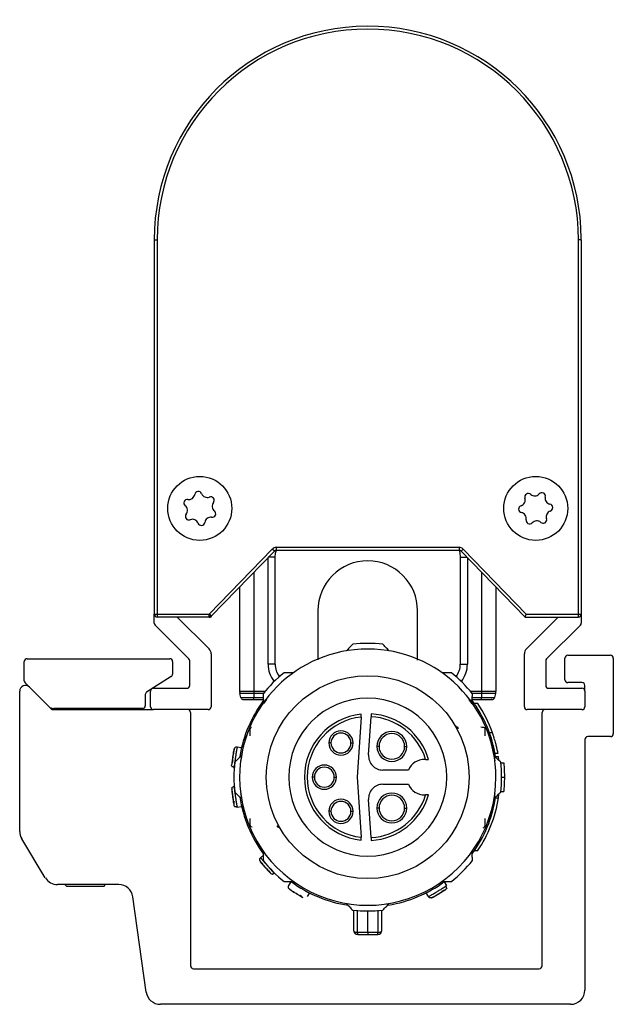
# Model space of a CAD drawing. Header units: millimetres. Extents: x -781 to 2760, y 413 to 796.
# Tile 15 of 17: x 1122 to 1164, y 570 to 639. Entities that reach past the tile are written whole.
import ezdxf

# ---------------------------------------------------------------- set-up
doc = ezdxf.new("R2010")
doc.units = ezdxf.units.MM

# ---------------------------------------------------------------- blocks, each defined once
blk = doc.blocks.new('Drawing View5')
at = {"color": 7, "linetype": 'Continuous', "lineweight": 25}
for p, q in [((-7.723, 43.983), (-7.523, 43.983)), ((-7.723, 43.983), (-7.723, 17.683)), ((-7.523, 43.983), (-7.523, 17.683)), ((22.077, 17.683), (22.077, 43.983)), ((22.277, 43.983), (22.077, 43.983)), ((22.277, 43.983), (22.277, 17.683)), ((0.574, 22.261), (-3.858, 17.683)), ((0.718, 22.122), (0.574, 22.261)), ((0.862, 22.383), (13.692, 22.383)), ((0.862, 22.183), (0.862, 22.383)), ((0.862, 22.183), (13.692, 22.183)), ((13.692, 22.383), (13.692, 22.183)), ((13.836, 22.122), (13.98, 22.261)), ((18.412, 17.683), (13.98, 22.261)), ((-3.714, 17.544), (0.718, 22.122)), ((0.277, 14.183), (0.277, 21.666)), ((0.777, 21.683), (0.293, 21.683)), ((0.777, 14.183), (0.777, 21.683)), ((13.777, 21.683), (13.777, 14.183)), ((13.777, 21.683), (14.261, 21.683)), ((13.836, 22.122), (18.327, 17.483)), ((14.277, 21.666), (14.277, 14.183)), ((-0.723, 20.633), (-0.723, 12.248)), ((15.277, 20.633), (15.277, 12.248)), ((-1.723, 19.6), (-1.723, 12.248)), ((16.277, 19.6), (16.277, 12.248)), ((-7.723, 17.683), (-7.523, 17.683)), ((-7.723, 17.066), (-7.723, 17.683)), ((-7.523, 17.683), (-3.858, 17.683)), ((-7.523, 17.683), (-7.523, 17.483)), ((-3.858, 17.483), (-7.523, 17.483)), ((-6.102, 17.483), (-3.869, 15.251)), ((-3.858, 17.519), (-3.858, 17.683)), ((-3.756, 17.585), (-3.858, 17.683)), ((-3.858, 17.483), (-3.858, 17.519)), ((-3.858, 17.483), (-3.773, 17.483)), ((-3.714, 17.544), (-3.773, 17.483)), ((-3.714, 17.544), (-3.756, 17.585)), ((18.327, 17.483), (22.077, 17.483)), ((18.412, 17.683), (22.077, 17.683)), ((18.423, 15.251), (20.656, 17.483)), ((22.077, 17.683), (22.277, 17.683)), ((22.277, 17.683), (22.277, 17.066)), ((-5.282, 14.542), (-7.664, 16.925)), ((22.218, 16.925), (19.836, 14.542)), ((-16.648, 14.559), (-6.634, 14.559)), ((-3.723, 14.897), (-3.723, 11.183)), ((18.277, 11.183), (18.277, 14.897)), ((21.128, 13.083), (21.128, 14.6)), ((21.328, 14.8), (24.327, 14.8)), ((24.527, 14.6), (24.527, 9.283)), ((-16.848, 12.999), (-16.848, 14.359)), ((-6.434, 14.359), (-6.434, 13.47)), ((-5.223, 12.683), (-5.223, 14.4)), ((0.777, 14.183), (0.277, 14.183)), ((13.777, 14.183), (14.277, 14.183)), ((19.777, 14.4), (19.777, 12.683)), ((-6.528, 13.3), (-8.254, 12.217)), ((-15.13, 11.205), (-16.789, 12.857)), ((-16.491, 12.56), (-14.966, 11.041)), ((-7.773, 12.483), (-5.423, 12.483)), ((19.977, 12.483), (22.327, 12.483)), ((22.327, 12.883), (21.328, 12.883)), ((22.527, 12.283), (22.527, 12.683)), ((-17.173, 2.426), (-17.173, 12.277)), ((-8.348, 12.049), (-8.353, 11.258)), ((-7.973, 11.183), (-7.973, 12.283)), ((-0.723, 12.248), (-1.723, 12.248)), ((-0.723, 12.119), (-1.706, 12.119)), ((-1.629, 11.831), (-1.706, 12.119)), ((-1.629, 11.831), (-0.723, 11.831)), ((-0.723, 12.248), (-0.723, 12.119)), ((0.05, 12.248), (-0.723, 12.248)), ((-0.723, 12.119), (-0.723, 11.831)), ((-0.056, 12.119), (-0.723, 12.119)), ((-0.723, 11.683), (-0.723, 11.831)), ((-0.723, 11.831), (-0.068, 11.831)), ((15.277, 12.248), (14.504, 12.248)), ((15.277, 12.119), (14.61, 12.119)), ((14.622, 11.831), (15.277, 11.831)), ((16.277, 12.248), (15.277, 12.248)), ((15.277, 12.248), (15.277, 12.119)), ((16.26, 12.119), (15.277, 12.119)), ((15.277, 12.119), (15.277, 11.831)), ((15.277, 11.831), (16.183, 11.831)), ((15.277, 11.683), (15.277, 11.831)), ((16.26, 12.119), (16.183, 11.831)), ((22.527, 12.283), (22.527, 11.183)), ((-1.436, 11.683), (-0.723, 11.683)), ((-0.723, 11.683), (-0.065, 11.683)), ((0.162, 11.683), (-0.04, 11.407)), ((14.619, 11.683), (15.277, 11.683)), ((15.004, 11.412), (14.763, 11.412)), ((15.277, 11.683), (15.99, 11.683)), ((15.99, 11.683), (15.95, 11.683)), ((15.99, 11.683), (15.95, 11.683)), ((-14.825, 10.983), (-7.773, 10.983)), ((-8.553, 11.059), (-14.777, 11.059)), ((-14.073, 11.059), (-14.073, 10.983)), ((-11.073, 10.983), (-11.073, 11.059)), ((-3.923, 10.983), (-7.773, 10.983)), ((-5.173, 10.783), (-5.173, -7.017)), ((6.808, 10.462), (6.533, 6.238)), ((7.336, 7.803), (7.511, 10.481)), ((22.327, 10.983), (18.477, 10.983)), ((19.527, -7.017), (19.527, 10.783)), ((-0.982, 9.151), (-0.982, 9.728)), ((-0.974, 9.729), (-0.973, 9.723)), ((-0.973, 9.644), (-0.973, 9.723)), ((13.491, 9.774), (13.455, 9.837)), ((15.527, 9.644), (15.527, 9.73)), ((15.537, 9.13), (15.537, 9.726)), ((16.043, 9.342), (15.831, 9.342)), ((24.327, 9.083), (22.727, 9.083)), ((-1.893, 8.366), (-1.582, 8.32)), ((4.695, 8.638), (4.545, 8.638)), ((6.095, 8.638), (6.245, 8.638)), ((8.07, 8.396), (7.92, 8.396)), ((9.87, 8.396), (10.02, 8.396)), ((22.527, 8.883), (22.527, -8.717)), ((16.204, 7.688), (16.463, 7.688)), ((16.427, 7.902), (16.223, 7.902)), ((16.484, 7.421), (16.463, 7.688)), ((11.339, 7.488), (11.277, 7.488)), ((16.624, 7.238), (16.825, 7.238)), ((-2.101, 6.881), (-2.115, 6.883)), ((3.527, 6.238), (3.377, 6.238)), ((4.927, 6.238), (5.077, 6.238)), ((6.533, 6.238), (6.808, 2.014)), ((10.131, 6.738), (8.334, 6.738)), ((16.677, 6.238), (16.877, 6.238)), ((-2.115, 5.592), (-2.101, 5.594)), ((8.334, 5.738), (10.131, 5.738)), ((11.277, 4.988), (11.339, 4.988)), ((16.463, 4.788), (16.484, 5.054)), ((16.624, 5.238), (16.825, 5.238)), ((-1.582, 4.155), (-1.893, 4.109)), ((7.511, 1.994), (7.336, 4.673)), ((16.204, 4.788), (16.463, 4.788)), ((4.695, 3.838), (4.545, 3.838)), ((6.095, 3.838), (6.245, 3.838)), ((8.07, 4.071), (7.92, 4.071)), ((9.87, 4.071), (10.02, 4.071)), ((-0.983, 2.749), (-0.983, 3.329)), ((-0.973, 2.832), (-0.973, 2.745)), ((1.005, 2.787), (0.91, 2.804)), ((15.536, 2.747), (15.536, 3.334)), ((15.528, 2.746), (15.527, 2.752)), ((-15.372, -0.828), (-17.028, 1.908)), ((-0.247, 0.58), (-0.011, 0.789)), ((14.998, 1.053), (14.756, 1.053)), ((-0.309, 0.395), (-0.308, 0.375)), ((-10.215, -1.31), (-14.516, -1.31)), ((-14.004, -1.31), (-13.873, -1.441)), ((-11.273, -1.441), (-11.142, -1.31)), ((1.734, -1.372), (1.899, -1.103)), ((12.655, -1.103), (12.82, -1.372)), ((-11.273, -1.441), (-13.873, -1.441)), ((3.178, -1.887), (3.013, -2.155)), ((11.541, -2.155), (11.376, -1.887)), ((-8.283, -8.856), (-9.225, -2.171)), ((6.277, -3.103), (6.277, -4.507)), ((6.566, -4.671), (6.564, -3.103)), ((7.277, -4.671), (7.277, -3.162)), ((7.99, -3.103), (7.988, -4.67)), ((8.277, -4.507), (8.277, -3.103)), ((-4.973, -7.217), (19.327, -7.217)), ((21.527, -9.717), (-7.293, -9.717))]:
    blk.add_line(p, q, dxfattribs=at)
at = {"color": 7, "linetype": 'Continuous', "lineweight": 25, "flags": 128}
for points in [[(0.777, 21.683), (0.806, 21.975), (0.863, 22.183)], [(13.691, 22.183), (13.748, 21.975), (13.777, 21.683)], [(22.077, 17.483), (22.077, 17.487), (22.077, 17.498), (22.077, 17.517), (22.077, 17.542), (22.077, 17.572), (22.077, 17.607), (22.077, 17.644), (22.077, 17.683)], [(14.605, 11.393), (14.604, 11.394), (14.392, 11.683)], [(7.277, -4.671), (7.188, -4.671), (7.099, -4.671), (7.01, -4.671), (6.922, -4.671), (6.833, -4.671), (6.744, -4.671), (6.655, -4.671), (6.566, -4.671)], [(7.988, -4.671), (7.899, -4.671), (7.81, -4.671), (7.721, -4.671), (7.632, -4.671), (7.544, -4.671), (7.455, -4.671), (7.366, -4.671), (7.277, -4.671)], [(7.277, -4.671), (7.277, -4.701), (7.277, -4.728), (7.277, -4.751), (7.277, -4.771), (7.277, -4.787), (7.277, -4.798), (7.277, -4.805), (7.277, -4.807)], [(7.277, -4.807), (7.364, -4.807), (7.452, -4.807), (7.54, -4.807), (7.627, -4.807), (7.715, -4.807), (7.802, -4.807), (7.89, -4.807), (7.977, -4.807)]]:
    blk.add_lwpolyline(points, dxfattribs=at)
at = {"color": 7, "linetype": 'Continuous', "lineweight": 25}
for centre, radius in [((-4.523, 25.117), 2.25), ((19.077, 25.117), 2.25), ((7.277, 6.238), 7.125)]:
    blk.add_circle(centre, radius, dxfattribs=at)
for centre, radius, start, end in [((7.277, 43.983), 15, 0.29012, 180), ((7.277, 43.983), 14.8, 360, 180), ((7.277, 43.983), 15, 0, 0.29012), ((-4.63, 26.061), 0.25, 21.29744, 171.66521), ((-5.394, 25.496), 0.25, 81.29744, 231.66521), ((-5.293, 26.158), 0.42, 261.29744, 351.66521), ((-4.006, 26.305), 0.42, 201.29744, 291.66521), ((-3.759, 25.682), 0.25, 321.29744, 111.66521), ((17.922, 25.703), 0.42, 287.93611, 18.30388), ((18.558, 25.913), 0.25, 47.93611, 198.30388), ((19.007, 26.41), 0.42, 227.93611, 318.30388), ((19.507, 25.965), 0.25, 347.93611, 138.30388), ((20.162, 25.825), 0.42, 167.93611, 258.30388), ((-5.81, 24.971), 0.42, 321.29744, 51.66521), ((-3.652, 24.738), 0.25, 261.29744, 51.66521), ((-3.236, 25.263), 0.42, 141.29744, 231.66521), ((18.128, 25.065), 0.25, 107.93611, 258.30388), ((20.232, 24.532), 0.42, 107.93611, 198.30388), ((20.026, 25.169), 0.25, 287.93611, 78.30388), ((-5.287, 24.552), 0.25, 141.29744, 291.66521), ((-5.04, 23.93), 0.42, 21.29744, 111.66521), ((-3.753, 24.076), 0.42, 81.29744, 171.66521), ((17.992, 24.41), 0.42, 347.93611, 78.30388), ((18.647, 24.27), 0.25, 167.93611, 318.30388), ((19.147, 23.824), 0.42, 47.93611, 138.30388), ((19.596, 24.321), 0.25, 227.93611, 18.30388), ((-4.416, 24.173), 0.25, 201.29744, 351.66521), ((0.862, 21.983), 0.4, 90, 135.9254), ((0.862, 21.983), 0.2, 90, 135.9254), ((13.692, 21.983), 0.4, 44.0746, 90), ((13.692, 21.983), 0.2, 44.0746, 90), ((7.277, 17.933), 3.5, 90, 180.01898), ((7.277, 17.933), 3.5, 359.99348, 90), ((-7.523, 17.683), 0.2, 180, 225), ((-7.523, 17.683), 0.2, 225, 270), ((-3.944, 17.763), 0.259, 289.428, 316.439), ((-3.858, 17.683), 0.2, 270, 315.9254), ((22.077, 17.683), 0.2, 270, 315), ((22.077, 17.683), 0.2, 315, 0), ((-7.523, 17.066), 0.2, 180, 225), ((22.077, 17.066), 0.2, 315, 360), ((-4.223, 14.897), 0.5, 0, 45), ((7.277, 6.238), 9, 359.99997, 179.99997), ((7.277, 6.238), 9.4, 83.54253, 96.4574), ((18.777, 14.897), 0.5, 135, 180), ((-16.648, 14.359), 0.2, 90, 180), ((-6.634, 14.359), 0.2, 0, 89.99836), ((-5.423, 14.4), 0.2, 0, 45), ((19.977, 14.4), 0.2, 135, 180), ((21.328, 14.6), 0.2, 90, 180), ((24.327, 14.6), 0.2, 0, 90), ((2.277, 14.183), 2, 180, 217.93473), ((2.277, 14.183), 1.5, 180, 216.28213), ((12.277, 14.183), 1.5, 323.71788, 0), ((12.277, 14.183), 2, 322.06527, 0), ((-6.634, 13.47), 0.2, 302.09312, 0), ((7.277, 6.238), 9.4, 128.70421, 141.4574), ((7.277, 6.238), 9.4, 38.54255, 51.29574), ((-16.773, 12.277), 0.4, 45.11033, 180), ((-16.648, 12.999), 0.2, 180, 225.11039), ((-7.773, 12.283), 0.2, 90, 180), ((-5.423, 12.683), 0.2, 270, 360), ((19.977, 12.683), 0.2, 180, 270), ((21.328, 13.083), 0.2, 180, 270), ((22.327, 12.683), 0.2, 0, 90), ((22.327, 12.283), 0.2, 0, 90), ((-8.148, 12.048), 0.2, 122.09312, 179.62836), ((-1.223, 12.248), 0.5, 180, 195), ((-1.436, 11.883), 0.2, 195, 270), ((7.277, 6.238), 5.55, 0, 180), ((15.99, 11.883), 0.2, 270, 345), ((15.777, 12.248), 0.5, 345, 360), ((-14.777, 11.559), 0.5, 225.1102, 270), ((-8.553, 11.259), 0.2, 270, 359.62608), ((-7.773, 11.183), 0.2, 180, 270), ((-3.923, 11.183), 0.2, 270, 360), ((7.277, 6.238), 9.1, 143.22754, 170.86342), ((7.277, 6.238), 9.1, 9.16863, 36.75189), ((7.277, 6.238), 9.3, 19.50147, 33.808), ((18.477, 11.183), 0.2, 180, 270), ((22.327, 11.183), 0.2, 270, 360), ((-14.825, 11.183), 0.2, 225.11033, 270), ((-5.373, 10.783), 0.2, 0, 90), ((7.277, 6.238), 4.45, 95.88095, 264.11905), ((7.277, 6.238), 4.25, 96.33775, 263.66225), ((7.277, 6.238), 4.25, 17.10464, 86.8491), ((7.277, 6.238), 4.45, 16.31386, 86.82315), ((19.727, 10.783), 0.2, 90, 180), ((5.395, 8.638), 0.85, 0, 180), ((5.395, 8.638), 0.7, 360, 180), ((8.97, 8.396), 1.05, 0, 180), ((8.97, 8.396), 0.9, 360, 180), ((22.727, 8.883), 0.2, 90, 180), ((24.327, 9.283), 0.2, 270, 0), ((5.395, 8.638), 0.85, 180, 0), ((5.395, 8.638), 0.7, 180, 360), ((8.97, 8.396), 1.05, 180, 0), ((8.97, 8.396), 0.9, 180, 360), ((8.334, 7.738), 1, 176.27173, 270), ((7.277, 6.238), 9.4, 173.54255, 186.4574), ((4.227, 6.238), 0.85, 0, 180), ((4.227, 6.238), 0.7, 360, 180), ((11.277, 6.238), 1.25, 90, 156.42182), ((7.277, 6.238), 9.4, 353.54255, 6.4574), ((7.277, 6.238), 9, 179.99997, 359.99997), ((7.277, 6.238), 5.55, 180, 0), ((4.227, 6.238), 0.85, 180, 0), ((4.227, 6.238), 0.7, 180, 360), ((8.334, 4.738), 1, 90, 183.72827), ((11.277, 6.238), 1.25, 203.57818, 270), ((7.277, 6.238), 9.1, 188.79358, 216.46539), ((7.277, 6.238), 4.25, 273.1509, 342.89536), ((7.277, 6.238), 4.45, 273.17685, 343.68614), ((8.97, 4.071), 1.05, 0, 180), ((8.97, 4.071), 0.9, 360, 180), ((5.395, 3.838), 0.85, 0, 180), ((5.395, 3.838), 0.7, 360, 180), ((7.277, 6.238), 9.1, 323.79328, 350.83137), ((7.277, 6.238), 9.3, 326.11973, 351.03019), ((5.395, 3.838), 0.85, 180, 0), ((5.395, 3.838), 0.7, 180, 360), ((8.97, 4.071), 1.05, 180, 0), ((8.97, 4.071), 0.9, 180, 360), ((-0.826, 3.066), 0.315, 237.03223, 266.60294), ((15.267, 2.927), 0.277, 295.0421, 339.68752), ((-16.173, 2.426), 1, 180, 211.19183), ((7.277, 6.238), 9.4, 218.54255, 231.29574), ((7.277, 6.238), 9.4, 308.70418, 321.4574), ((-14.516, -0.31), 1, 211.19183, 270), ((-10.215, -2.31), 1, 8.01907, 90), ((7.277, 6.238), 9.1, 233.77246, 261.46361), ((7.277, 6.238), 9.1, 279.24225, 306.22754), ((7.277, 6.238), 9.4, 263.54255, 276.4574), ((6.577, -4.507), 0.3, 180.00495, 270.00014), ((7.162, -4.693), 0.596, 177.83901, 191.04969), ((7.977, -4.507), 0.3, 269.99985, 359.99789), ((7.391, -4.693), 0.597, 348.95522, 2.16068), ((-4.973, -7.017), 0.2, 180, 270), ((19.327, -7.017), 0.2, 270, 0), ((-7.293, -8.717), 1, 188.01907, 270), ((21.527, -8.717), 1, 270, 0)]:
    blk.add_arc(centre, radius, start, end, dxfattribs=at)
for points, knots in [([(3.777, 17.933), (3.777, 17.902), (3.777, 17.847), (3.777, 17.477), (3.777, 17.05), (3.777, 16.62), (3.777, 16.206), (3.777, 15.783), (3.777, 15.228), (3.777, 14.765), (3.777, 14.474)], [0, 0, 0, 0, 0.187922, 0.348765, 0.482792, 0.590123, 0.676922, 0.763495, 0.851463, 1, 1, 1, 1]), ([(10.777, 14.451), (10.777, 14.795), (10.777, 15.285), (10.777, 15.895), (10.777, 16.376), (10.777, 16.902), (10.777, 17.41), (10.777, 17.835), (10.777, 17.899), (10.777, 17.933)], [0, 0, 0, 0, 0.179, 0.255698, 0.355948, 0.480403, 0.629118, 0.802223, 1, 1, 1, 1]), ([(18.327, 17.483), (18.327, 17.484), (18.328, 17.485), (18.332, 17.496), (18.34, 17.514), (18.353, 17.544), (18.37, 17.586), (18.392, 17.636), (18.405, 17.667), (18.412, 17.683)], [0, 0, 0, 0, 0.112921, 0.229558, 0.350556, 0.476495, 0.693738, 0.835807, 1, 1, 1, 1]), ([(6.22, 15.578), (6.137, 15.491), (5.99, 15.336), (5.842, 15.18), (5.777, 15.112)], [0, 0, 0, 0, 0.566189, 1, 1, 1, 1]), ([(8.777, 15.112), (8.695, 15.198), (8.546, 15.355), (8.4, 15.509), (8.334, 15.578)], [0, 0, 0, 0, 0.553792, 1, 1, 1, 1]), ([(2.063, 13.573), (1.939, 13.573), (1.717, 13.573), (1.497, 13.573), (1.399, 13.573)], [0, 0, 0, 0, 0.553742, 1, 1, 1, 1]), ([(13.155, 13.573), (13.03, 13.573), (12.811, 13.573), (12.588, 13.573), (12.491, 13.573)], [0, 0, 0, 0, 0.566235, 1, 1, 1, 1]), ([(-0.075, 12.095), (-0.072, 11.974), (-0.067, 11.761), (-0.061, 11.546), (-0.059, 11.452)], [0, 0, 0, 0, 0.566189, 1, 1, 1, 1]), ([(14.613, 11.452), (14.616, 11.571), (14.621, 11.787), (14.627, 12), (14.629, 12.095)], [0, 0, 0, 0, 0.553792, 1, 1, 1, 1]), ([(6.808, 10.462), (6.809, 10.477), (6.811, 10.507), (6.814, 10.557), (6.817, 10.6), (6.819, 10.632), (6.821, 10.657), (6.821, 10.661), (6.821, 10.664)], [0, 0, 0, 0, 0.149208, 0.283246, 0.504931, 0.633064, 0.758406, 1, 1, 1, 1]), ([(7.524, 10.681), (7.523, 10.678), (7.523, 10.672), (7.52, 10.626), (7.515, 10.56), (7.512, 10.507), (7.511, 10.481)], [0, 0, 0, 0, 0.25, 0.5, 0.75, 1, 1, 1, 1]), ([(-0.974, 9.729), (-0.975, 9.73), (-0.976, 9.733), (-0.98, 9.73), (-0.982, 9.728)], [0, 0, 0, 0, 0.500612, 1, 1, 1, 1]), ([(-0.973, 9.644), (-0.971, 9.648), (-0.969, 9.656), (-0.963, 9.669), (-0.958, 9.68), (-0.951, 9.693), (-0.925, 9.737), (-0.909, 9.749), (-0.894, 9.759)], [0, 0, 0, 0, 0.057468, 0.106374, 0.152181, 0.204027, 0.297472, 1, 1, 1, 1]), ([(13.484, 9.799), (13.485, 9.798), (13.496, 9.783), (13.528, 9.763), (13.575, 9.741), (13.61, 9.739), (13.628, 9.738)], [0, 0, 0, 0, 0.024921, 0.349948, 0.674974, 1, 1, 1, 1]), ([(13.641, 9.671), (13.629, 9.668), (13.593, 9.661), (13.567, 9.675), (13.55, 9.685)], [0, 0, 0, 0, 0.357107, 1, 1, 1, 1]), ([(13.658, 9.674), (13.64, 9.669), (13.598, 9.66), (13.567, 9.676), (13.55, 9.685)], [0, 0, 0, 0, 0.4502293, 1, 1, 1, 1]), ([(15.527, 9.6), (15.525, 9.624), (15.522, 9.651), (15.513, 9.673), (15.511, 9.677), (15.51, 9.679), (15.509, 9.681), (15.509, 9.682), (15.508, 9.682), (15.508, 9.683), (15.507, 9.683), (15.506, 9.685), (15.505, 9.686), (15.5, 9.692), (15.494, 9.696), (15.459, 9.716), (15.38, 9.73), (15.285, 9.735), (15.228, 9.738)], [0, 0, 0, 0, 0.072157, 0.0815963, 0.0849296, 0.0868408, 0.0874665, 0.0877194, 0.0879494, 0.0881756, 0.0884177, 0.0890085, 0.0908288, 0.0936475, 0.1155245, 0.1546984, 0.4803458, 1, 1, 1, 1]), ([(15.537, 9.726), (15.535, 9.729), (15.531, 9.733), (15.529, 9.731), (15.528, 9.73)], [0, 0, 0, 0, 0.499251, 1, 1, 1, 1]), ([(-1.121, 9.474), (-1.228, 9.19), (-1.441, 8.627), (-1.581, 7.791), (-1.651, 7.377)], [0, 0, 0, 0, 0.503559, 1, 1, 1, 1]), ([(-0.973, 9.6), (-0.973, 9.601), (-0.973, 9.608), (-0.973, 9.617), (-0.973, 9.635), (-0.973, 9.644)], [0, 0, 0, 0, 0.03383, 0.554622, 1, 1, 1, 1]), ([(15.675, 9.474), (15.78, 9.19), (15.989, 8.625), (16.133, 7.791), (16.205, 7.377)], [0, 0, 0, 0, 0.503572, 1, 1, 1, 1]), ([(16.427, 7.902), (16.425, 7.912), (16.421, 7.932), (16.392, 8.088), (16.351, 8.276), (16.309, 8.455), (16.276, 8.588), (16.235, 8.737), (16.192, 8.886), (16.148, 9.031), (16.111, 9.144), (16.082, 9.232), (16.053, 9.319), (16.047, 9.333), (16.043, 9.342)], [0, 0, 0, 0, 0.1183603, 0.2362601, 0.3558014, 0.4209891, 0.489679, 0.5345885, 0.622748, 0.6959858, 0.7557941, 0.8218531, 0.8845413, 1, 1, 1, 1]), ([(-1.893, 8.366), (-1.895, 8.358), (-1.897, 8.345), (-1.914, 8.259), (-1.933, 8.156), (-1.956, 8.023), (-1.985, 7.847), (-2.02, 7.628), (-2.051, 7.408), (-2.074, 7.231), (-2.091, 7.098), (-2.102, 6.997), (-2.107, 6.958), (-2.108, 6.943)], [0, 0, 0, 0, 0.123132, 0.199499, 0.285572, 0.371673, 0.448033, 0.571038, 0.694311, 0.770778, 0.856969, 0.943377, 1, 1, 1, 1]), ([(-2.084, 8.284), (-2.07, 8.302), (-2.039, 8.338), (-1.969, 8.369), (-1.918, 8.367), (-1.893, 8.366)], [0, 0, 0, 0, 0.311526, 0.655763, 1, 1, 1, 1]), ([(-2.118, 8.21), (-2.12, 8.201), (-2.124, 8.185), (-2.15, 8.056), (-2.183, 7.874), (-2.218, 7.657), (-2.248, 7.439), (-2.269, 7.255), (-2.282, 7.124), (-2.284, 7.107), (-2.284, 7.099)], [0, 0, 0, 0, 0.124111, 0.248737, 0.374114, 0.500001, 0.625889, 0.751266, 0.875894, 1, 1, 1, 1]), ([(-2.197, 7.688), (-2.205, 7.636), (-2.223, 7.522), (-2.244, 7.352), (-2.254, 7.257), (-2.26, 7.21)], [0, 0, 0, 0, 0.299365, 0.650411, 1, 1, 1, 1]), ([(-2.085, 8.285), (-2.086, 8.279), (-2.089, 8.268), (-2.107, 8.184), (-2.133, 8.059), (-2.163, 7.898), (-2.186, 7.768), (-2.196, 7.698), (-2.197, 7.688)], [0, 0, 0, 0, 0.1937902, 0.3875823, 0.5817156, 0.7762165, 0.9709184, 1, 1, 1, 1]), ([(-2.085, 8.285), (-2.086, 8.279), (-2.089, 8.268), (-2.107, 8.184), (-2.133, 8.058), (-2.158, 7.927), (-2.173, 7.837), (-2.178, 7.808)], [0, 0, 0, 0, 0.222461, 0.444924, 0.667778, 0.891055, 1, 1, 1, 1]), ([(-1.597, 7.738), (-1.684, 7.655), (-1.84, 7.507), (-1.995, 7.36), (-2.063, 7.295)], [0, 0, 0, 0, 0.5537924, 1, 1, 1, 1]), ([(16.617, 7.295), (16.53, 7.378), (16.376, 7.524), (16.219, 7.673), (16.151, 7.738)], [0, 0, 0, 0, 0.566189, 1, 1, 1, 1]), ([(-2.266, 7.002), (-2.27, 7.009), (-2.286, 7.038), (-2.285, 7.073), (-2.284, 7.099)], [0, 0, 0, 0, 0.247599, 1, 1, 1, 1]), ([(-2.196, 7.381), (-2.209, 7.347), (-2.235, 7.28), (-2.261, 7.208), (-2.277, 7.16), (-2.279, 7.148), (-2.28, 7.143)], [0, 0, 0, 0, 0.271063, 0.528955, 0.772092, 1, 1, 1, 1]), ([(-2.268, 7), (-2.263, 6.992), (-2.253, 6.976), (-2.238, 6.988), (-2.231, 6.994)], [0, 0, 0, 0, 0.552865, 1, 1, 1, 1]), ([(-2.268, 6.999), (-2.263, 6.991), (-2.253, 6.976), (-2.238, 6.988), (-2.231, 6.993)], [0, 0, 0, 0, 0.5565559, 1, 1, 1, 1]), ([(-2.234, 7.006), (-2.225, 6.996), (-2.206, 6.978), (-2.171, 6.958), (-2.134, 6.944), (-2.109, 6.94), (-2.097, 6.939)], [0, 0, 0, 0, 0.263005, 0.520422, 0.767336, 1, 1, 1, 1]), ([(-2.108, 6.943), (-2.109, 6.937), (-2.114, 6.893), (-2.114, 6.888), (-2.115, 6.883)], [0, 0, 0, 0, 0.139413, 1, 1, 1, 1]), ([(-2.115, 6.883), (-2.114, 6.888), (-2.114, 6.893), (-2.109, 6.937), (-2.108, 6.943)], [0, 0, 0, 0, 0.859949, 1, 1, 1, 1]), ([(11.339, 7.488), (11.355, 7.488), (11.386, 7.488), (11.439, 7.488), (11.493, 7.487), (11.539, 7.488), (11.545, 7.488), (11.548, 7.488)], [0, 0, 0, 0, 0.153246, 0.290631, 0.516934, 0.764383, 1, 1, 1, 1]), ([(16.825, 7.238), (16.842, 7.051), (16.872, 6.718), (16.875, 6.384), (16.877, 6.238)], [0, 0, 0, 0, 0.559988, 1, 1, 1, 1]), ([(16.877, 6.238), (16.874, 6.051), (16.869, 5.717), (16.838, 5.384), (16.825, 5.238)], [0, 0, 0, 0, 0.559989, 1, 1, 1, 1]), ([(-2.274, 5.458), (-2.265, 5.479), (-2.246, 5.523), (-2.188, 5.573), (-2.139, 5.586), (-2.115, 5.592)], [0, 0, 0, 0, 0.3115262, 0.6557631, 1, 1, 1, 1]), ([(-2.115, 5.592), (-2.114, 5.584), (-2.113, 5.571), (-2.103, 5.484), (-2.091, 5.379), (-2.074, 5.245), (-2.051, 5.069), (-2.021, 4.849), (-1.986, 4.629), (-1.956, 4.454), (-1.933, 4.321), (-1.915, 4.221), (-1.907, 4.183), (-1.905, 4.168)], [0, 0, 0, 0, 0.123132, 0.199499, 0.285572, 0.371673, 0.448033, 0.571038, 0.694311, 0.770778, 0.856969, 0.943377, 1, 1, 1, 1]), ([(-2.284, 5.377), (-2.284, 5.368), (-2.282, 5.351), (-2.269, 5.221), (-2.248, 5.036), (-2.218, 4.818), (-2.183, 4.601), (-2.15, 4.419), (-2.124, 4.291), (-2.12, 4.274), (-2.118, 4.265)], [0, 0, 0, 0, 0.124111, 0.248737, 0.374114, 0.500001, 0.625889, 0.751266, 0.875894, 1, 1, 1, 1]), ([(-2.275, 5.458), (-2.274, 5.453), (-2.274, 5.441), (-2.267, 5.355), (-2.254, 5.228), (-2.236, 5.065), (-2.22, 4.935), (-2.209, 4.864), (-2.207, 4.855)], [0, 0, 0, 0, 0.19379, 0.387582, 0.581716, 0.776216, 0.970918, 1, 1, 1, 1]), ([(-2.207, 4.855), (-2.2, 4.802), (-2.183, 4.688), (-2.154, 4.52), (-2.136, 4.426), (-2.127, 4.379)], [0, 0, 0, 0, 0.299365, 0.650411, 1, 1, 1, 1]), ([(-2.063, 5.18), (-1.976, 5.097), (-1.822, 4.951), (-1.665, 4.802), (-1.597, 4.738)], [0, 0, 0, 0, 0.5661892, 1, 1, 1, 1]), ([(-1.651, 5.098), (-1.581, 4.684), (-1.441, 3.848), (-1.228, 3.285), (-1.121, 3.001)], [0, 0, 0, 0, 0.496441, 1, 1, 1, 1]), ([(11.548, 4.988), (11.545, 4.988), (11.539, 4.987), (11.494, 4.988), (11.439, 4.987), (11.387, 4.987), (11.355, 4.988), (11.339, 4.988)], [0, 0, 0, 0, 0.234483, 0.480542, 0.707812, 0.845903, 1, 1, 1, 1]), ([(16.205, 5.098), (16.133, 4.684), (15.989, 3.85), (15.78, 3.285), (15.675, 3.001)], [0, 0, 0, 0, 0.496428, 1, 1, 1, 1]), ([(16.151, 4.738), (16.238, 4.82), (16.394, 4.969), (16.549, 5.115), (16.617, 5.18)], [0, 0, 0, 0, 0.553792, 1, 1, 1, 1]), ([(-2.116, 4.562), (-2.119, 4.525), (-2.124, 4.453), (-2.128, 4.377), (-2.129, 4.326), (-2.128, 4.315), (-2.127, 4.309)], [0, 0, 0, 0, 0.271063, 0.528955, 0.772092, 1, 1, 1, 1]), ([(-2.072, 4.178), (-2.078, 4.184), (-2.103, 4.207), (-2.112, 4.24), (-2.118, 4.265)], [0, 0, 0, 0, 0.2476, 1, 1, 1, 1]), ([(-2.074, 4.176), (-2.067, 4.17), (-2.053, 4.158), (-2.042, 4.174), (-2.037, 4.181)], [0, 0, 0, 0, 0.5528652, 1, 1, 1, 1]), ([(-2.074, 4.175), (-2.066, 4.169), (-2.052, 4.157), (-2.041, 4.173), (-2.036, 4.18)], [0, 0, 0, 0, 0.556556, 1, 1, 1, 1]), ([(-2.043, 4.192), (-2.031, 4.185), (-2.008, 4.173), (-1.969, 4.164), (-1.93, 4.161), (-1.904, 4.165), (-1.892, 4.167)], [0, 0, 0, 0, 0.263005, 0.5204222, 0.7673362, 1, 1, 1, 1]), ([(-1.905, 4.168), (-1.903, 4.162), (-1.895, 4.119), (-1.894, 4.113), (-1.893, 4.109)], [0, 0, 0, 0, 0.139413, 1, 1, 1, 1]), ([(-1.893, 4.109), (-1.894, 4.113), (-1.895, 4.119), (-1.903, 4.162), (-1.905, 4.168)], [0, 0, 0, 0, 0.859949, 1, 1, 1, 1]), ([(0.892, 2.801), (0.91, 2.805), (0.953, 2.815), (0.986, 2.797), (1.005, 2.787)], [0, 0, 0, 0, 0.439628, 1, 1, 1, 1]), ([(0.91, 2.804), (0.922, 2.806), (0.958, 2.813), (0.986, 2.797), (1.005, 2.787)], [0, 0, 0, 0, 0.34338, 1, 1, 1, 1]), ([(15.519, 2.815), (15.519, 2.817), (15.52, 2.819), (15.522, 2.824), (15.524, 2.834), (15.525, 2.838), (15.525, 2.841)], [0, 0, 0, 0, 0.070853, 0.152897, 0.362347, 1, 1, 1, 1]), ([(-0.983, 2.749), (-0.981, 2.747), (-0.977, 2.742), (-0.975, 2.744), (-0.974, 2.745)], [0, 0, 0, 0, 0.499272, 1, 1, 1, 1]), ([(1.07, 2.676), (1.069, 2.677), (1.058, 2.692), (1.026, 2.712), (0.979, 2.734), (0.944, 2.736), (0.926, 2.738)], [0, 0, 0, 0, 0.025655, 0.350437, 0.675218, 1, 1, 1, 1]), ([(15.528, 2.746), (15.529, 2.745), (15.53, 2.742), (15.534, 2.745), (15.536, 2.747)], [0, 0, 0, 0, 0.5006, 1, 1, 1, 1]), ([(6.821, 1.811), (6.821, 1.814), (6.82, 1.82), (6.818, 1.864), (6.814, 1.917), (6.811, 1.968), (6.809, 1.998), (6.808, 2.014)], [0, 0, 0, 0, 0.240754, 0.492009, 0.714933, 0.849811, 1, 1, 1, 1]), ([(7.511, 1.994), (7.512, 1.968), (7.515, 1.916), (7.52, 1.85), (7.523, 1.803), (7.523, 1.797), (7.524, 1.794)], [0, 0, 0, 0, 0.2499998, 0.4999998, 0.7499998, 1, 1, 1, 1]), ([(-0.059, 1.023), (-0.062, 0.904), (-0.067, 0.688), (-0.073, 0.475), (-0.075, 0.38)], [0, 0, 0, 0, 0.553792, 1, 1, 1, 1]), ([(14.629, 0.38), (14.626, 0.501), (14.621, 0.714), (14.615, 0.93), (14.613, 1.023)], [0, 0, 0, 0, 0.5661893, 1, 1, 1, 1]), ([(-0.307, 0.38), (-0.311, 0.403), (-0.319, 0.451), (-0.298, 0.524), (-0.264, 0.562), (-0.247, 0.58)], [0, 0, 0, 0, 0.314168, 0.657084, 1, 1, 1, 1]), ([(-0.308, 0.38), (-0.305, 0.376), (-0.298, 0.366), (-0.246, 0.298), (-0.166, 0.198), (-0.08, 0.093), (-0.02, 0.024), (0, 0)], [0, 0, 0, 0, 0.221491, 0.442997, 0.664905, 0.887247, 1, 1, 1, 1]), ([(0.471, -0.533), (0.466, -0.528), (0.456, -0.517), (0.366, -0.426), (0.24, -0.293), (0.092, -0.13), (-0.053, 0.038), (-0.174, 0.183), (-0.256, 0.286), (-0.267, 0.3), (-0.272, 0.307)], [0, 0, 0, 0, 0.120506, 0.244024, 0.369966, 0.495563, 0.623129, 0.749761, 0.875999, 1, 1, 1, 1]), ([(-0.247, 0.58), (-0.242, 0.574), (-0.234, 0.563), (-0.178, 0.495), (-0.111, 0.414), (-0.024, 0.311), (0.091, 0.176), (0.236, 0.008), (0.385, -0.157), (0.506, -0.288), (0.597, -0.386), (0.667, -0.46), (0.694, -0.488), (0.705, -0.5)], [0, 0, 0, 0, 0.124902, 0.200823, 0.285556, 0.371621, 0.447965, 0.571005, 0.69406, 0.770572, 0.856911, 0.942483, 1, 1, 1, 1]), ([(0, 0), (0.019, -0.023), (0.077, -0.091), (0.182, -0.209), (0.304, -0.34), (0.37, -0.409), (0.403, -0.444)], [0, 0, 0, 0, 0.141698, 0.428685, 0.71493, 1, 1, 1, 1]), ([(0.313, -0.286), (0.331, -0.318), (0.365, -0.381), (0.403, -0.447), (0.43, -0.489), (0.437, -0.497), (0.44, -0.501)], [0, 0, 0, 0, 0.271264, 0.529222, 0.772285, 1, 1, 1, 1]), ([(0.559, -0.581), (0.55, -0.579), (0.517, -0.573), (0.491, -0.55), (0.471, -0.533)], [0, 0, 0, 0, 0.2584303, 1, 1, 1, 1]), ([(0.558, -0.585), (0.568, -0.587), (0.586, -0.589), (0.587, -0.57), (0.587, -0.561)], [0, 0, 0, 0, 0.5544862, 1, 1, 1, 1]), ([(0.575, -0.556), (0.588, -0.554), (0.615, -0.552), (0.653, -0.538), (0.687, -0.519), (0.706, -0.502), (0.715, -0.494)], [0, 0, 0, 0, 0.2631219, 0.5206108, 0.7674963, 1, 1, 1, 1]), ([(0.705, -0.5), (0.709, -0.504), (0.739, -0.536), (0.743, -0.54), (0.747, -0.543)], [0, 0, 0, 0, 0.131295, 1, 1, 1, 1]), ([(1.399, -1.098), (1.523, -1.098), (1.743, -1.098), (1.966, -1.098), (2.063, -1.098)], [0, 0, 0, 0, 0.566235, 1, 1, 1, 1]), ([(1.735, -1.58), (1.725, -1.56), (1.703, -1.517), (1.702, -1.44), (1.724, -1.395), (1.734, -1.372)], [0, 0, 0, 0, 0.311526, 0.655763, 1, 1, 1, 1]), ([(12.491, -1.098), (12.615, -1.098), (12.837, -1.098), (13.057, -1.098), (13.155, -1.098)], [0, 0, 0, 0, 0.553742, 1, 1, 1, 1]), ([(12.77, -1.405), (12.775, -1.402), (12.811, -1.378), (12.816, -1.374), (12.82, -1.372)], [0, 0, 0, 0, 0.139413, 1, 1, 1, 1]), ([(12.82, -1.372), (12.816, -1.374), (12.811, -1.378), (12.775, -1.402), (12.77, -1.405)], [0, 0, 0, 0, 0.859949, 1, 1, 1, 1]), ([(1.734, -1.58), (1.739, -1.584), (1.748, -1.591), (1.818, -1.64), (1.924, -1.713), (2.06, -1.803), (2.171, -1.875), (2.232, -1.912), (2.24, -1.917)], [0, 0, 0, 0, 0.1937902, 0.3875823, 0.5817156, 0.7762165, 0.9709184, 1, 1, 1, 1]), ([(1.791, -1.64), (1.798, -1.645), (1.812, -1.655), (1.92, -1.729), (2.075, -1.831), (2.26, -1.948), (2.451, -2.062), (2.606, -2.15), (2.698, -2.2), (2.711, -2.207), (2.711, -2.207)], [0, 0, 0, 0, 0.141682, 0.283953, 0.42708, 0.570791, 0.714502, 0.857628, 0.999902, 1, 1, 1, 1]), ([(2.24, -1.917), (2.285, -1.945), (2.383, -2.005), (2.531, -2.091), (2.614, -2.138), (2.656, -2.161)], [0, 0, 0, 0, 0.299365, 0.650411, 1, 1, 1, 1]), ([(2.523, -2.035), (2.549, -2.061), (2.601, -2.111), (2.657, -2.163), (2.695, -2.197), (2.705, -2.203), (2.709, -2.206)], [0, 0, 0, 0, 0.271063, 0.528955, 0.772092, 1, 1, 1, 1]), ([(11.541, -2.155), (11.548, -2.152), (11.559, -2.145), (11.636, -2.102), (11.727, -2.05), (11.845, -1.983), (11.998, -1.893), (12.188, -1.778), (12.377, -1.66), (12.527, -1.565), (12.64, -1.491), (12.724, -1.436), (12.757, -1.414), (12.77, -1.405)], [0, 0, 0, 0, 0.123132, 0.199499, 0.285572, 0.371673, 0.448033, 0.571038, 0.694311, 0.770778, 0.856969, 0.943377, 1, 1, 1, 1]), ([(11.726, -2.25), (11.732, -2.248), (11.742, -2.243), (11.818, -2.203), (11.931, -2.142), (12.073, -2.061), (12.187, -1.995), (12.248, -1.958), (12.256, -1.953)], [0, 0, 0, 0, 0.1937902, 0.3875823, 0.5817156, 0.7762165, 0.9709184, 1, 1, 1, 1]), ([(11.805, -2.227), (11.813, -2.223), (11.828, -2.215), (11.943, -2.153), (12.105, -2.061), (12.293, -1.949), (12.479, -1.831), (12.634, -1.729), (12.742, -1.655), (12.756, -1.645), (12.763, -1.64)], [0, 0, 0, 0, 0.124111, 0.248737, 0.374114, 0.500001, 0.625889, 0.751266, 0.875894, 1, 1, 1, 1]), ([(12.256, -1.953), (12.301, -1.925), (12.399, -1.865), (12.543, -1.773), (12.623, -1.719), (12.662, -1.693)], [0, 0, 0, 0, 0.299365, 0.650411, 1, 1, 1, 1]), ([(12.49, -1.754), (12.525, -1.742), (12.593, -1.719), (12.665, -1.693), (12.712, -1.674), (12.722, -1.668), (12.727, -1.666)], [0, 0, 0, 0, 0.271063, 0.528955, 0.772092, 1, 1, 1, 1]), ([(12.825, -1.564), (12.823, -1.571), (12.811, -1.603), (12.784, -1.624), (12.763, -1.64)], [0, 0, 0, 0, 0.2476, 1, 1, 1, 1]), ([(12.802, -1.542), (12.803, -1.529), (12.805, -1.502), (12.798, -1.463), (12.786, -1.426), (12.772, -1.404), (12.765, -1.394)], [0, 0, 0, 0, 0.263005, 0.520422, 0.767336, 1, 1, 1, 1]), ([(12.828, -1.565), (12.831, -1.555), (12.837, -1.538), (12.818, -1.534), (12.809, -1.532)], [0, 0, 0, 0, 0.552865, 1, 1, 1, 1]), ([(12.829, -1.564), (12.832, -1.554), (12.837, -1.537), (12.818, -1.533), (12.81, -1.531)], [0, 0, 0, 0, 0.556557, 1, 1, 1, 1]), ([(5.777, -2.637), (5.859, -2.723), (6.008, -2.88), (6.154, -3.034), (6.22, -3.103)], [0, 0, 0, 0, 0.553792, 1, 1, 1, 1]), ([(8.334, -3.103), (8.417, -3.015), (8.564, -2.861), (8.712, -2.704), (8.777, -2.637)], [0, 0, 0, 0, 0.566189, 1, 1, 1, 1]), ([(11.727, -2.249), (11.704, -2.249), (11.656, -2.249), (11.587, -2.215), (11.556, -2.175), (11.541, -2.155)], [0, 0, 0, 0, 0.311526, 0.655763, 1, 1, 1, 1]), ([(6.577, -4.807), (6.708, -4.807), (6.941, -4.807), (7.174, -4.807), (7.277, -4.807)], [0, 0, 0, 0, 0.559981, 1, 1, 1, 1])]:
    blk.add_open_spline(points, degree=3, knots=knots, dxfattribs=at)
for points in [[(6.277, -4.507), (6.281, -4.528), (6.29, -4.57), (6.356, -4.623), (6.452, -4.661), (6.528, -4.668), (6.566, -4.671)], [(7.988, -4.67), (8.026, -4.667), (8.102, -4.661), (8.198, -4.623), (8.264, -4.57), (8.273, -4.528), (8.277, -4.507)]]:
    blk.add_open_spline(points, degree=3, dxfattribs=at)

msp = doc.modelspace()

# ---------------------------------------------------------------- block references
at = {"color": 7, "linetype": 'Continuous', "lineweight": 25}
msp.add_blockref('Drawing View5', (1139.279, 579.559), dxfattribs=at)

doc.saveas('drawing.dxf')
